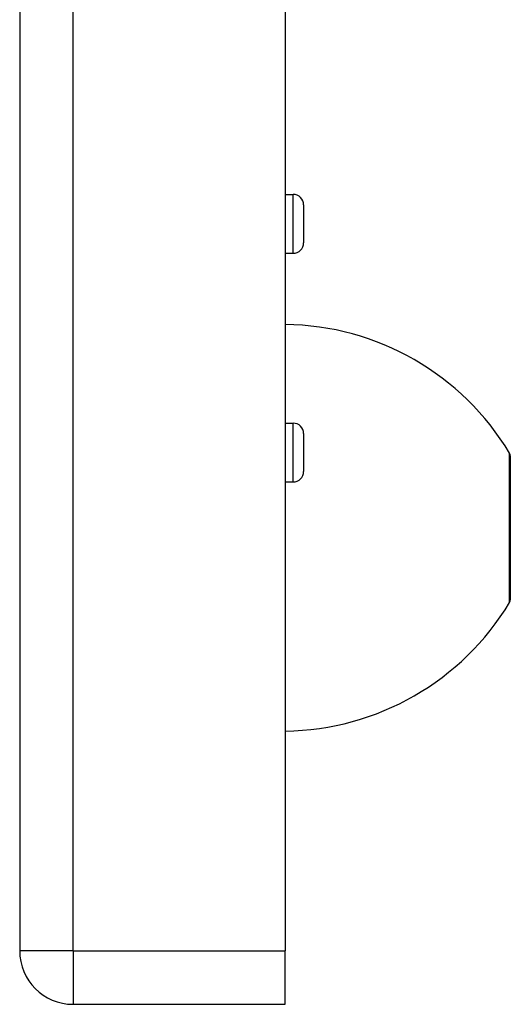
# Model space of a CAD drawing. Header units: inches. Extents: x 6 to 171, y 11 to 89.
# Tile 102 of 113: x 101.41 to 102.89, y 31.98 to 34.94. Entities that reach past the tile are written whole.
import ezdxf

# ---------------------------------------------------------------- set-up
doc = ezdxf.new("R2010")
doc.units = ezdxf.units.IN
doc.header["$MEASUREMENT"] = 0
doc.layers.add('Visible Edges(ANSI)', color=7, linetype='Continuous', lineweight=25)
doc.layers.add('Visible Tangent Edges(ANSI)', color=7, linetype='Continuous', lineweight=25)

msp = doc.modelspace()

# ---------------------------------------------------------------- linework, layer by layer
at = {"layer": 'Visible Edges(ANSI)'}
for p, q in [((101.4105, 67.6177), (101.4105, 32.1367)), ((102.2105, 67.6177), (102.2105, 32.1367)), ((102.2105, 34.4143), (102.2344, 34.4143)), ((102.2659, 34.3828), (102.2659, 34.2686)), ((102.2105, 34.2371), (102.2344, 34.2371)), ((102.2105, 33.7257), (102.2344, 33.7257)), ((102.2659, 33.6942), (102.2659, 33.58)), ((102.8885, 33.6275), (102.8885, 33.194)), ((102.2105, 33.5485), (102.2344, 33.5485)), ((102.2105, 31.9757), (102.2105, 32.1367)), ((101.5715, 31.9757), (102.2105, 31.9757))]:
    msp.add_line(p, q, dxfattribs=at)
for centre, radius, start, end in [((102.2344, 34.3828), 0.0315, 0, 90), ((102.2344, 34.2686), 0.0315, 270, 0), ((102.2009, 33.2229), 0.8, 31.0449, 89.3089), ((102.2344, 33.6942), 0.0315, 0, 90), ((102.8729, 33.6275), 0.0156, 0, 31.0449), ((102.2344, 33.58), 0.0315, 270, 0), ((102.2009, 33.5985), 0.8, 270.6911, 328.9551), ((102.8729, 33.194), 0.0156, 328.9551, 0), ((101.5715, 32.1367), 0.161, 180, 270)]:
    msp.add_arc(centre, radius, start, end, dxfattribs=at)
at = {"layer": 'Visible Tangent Edges(ANSI)'}
for p, q in [((101.5715, 32.1367), (101.5715, 67.6177)), ((102.2344, 34.2371), (102.2344, 34.4143)), ((102.2344, 33.5485), (102.2344, 33.7257)), ((102.8863, 33.1859), (102.8863, 33.6355)), ((101.5715, 32.1367), (101.4105, 32.1367)), ((101.5715, 32.1367), (101.5715, 31.9757)), ((101.5715, 32.1367), (102.2105, 32.1367))]:
    msp.add_line(p, q, dxfattribs=at)

doc.saveas('drawing.dxf')
